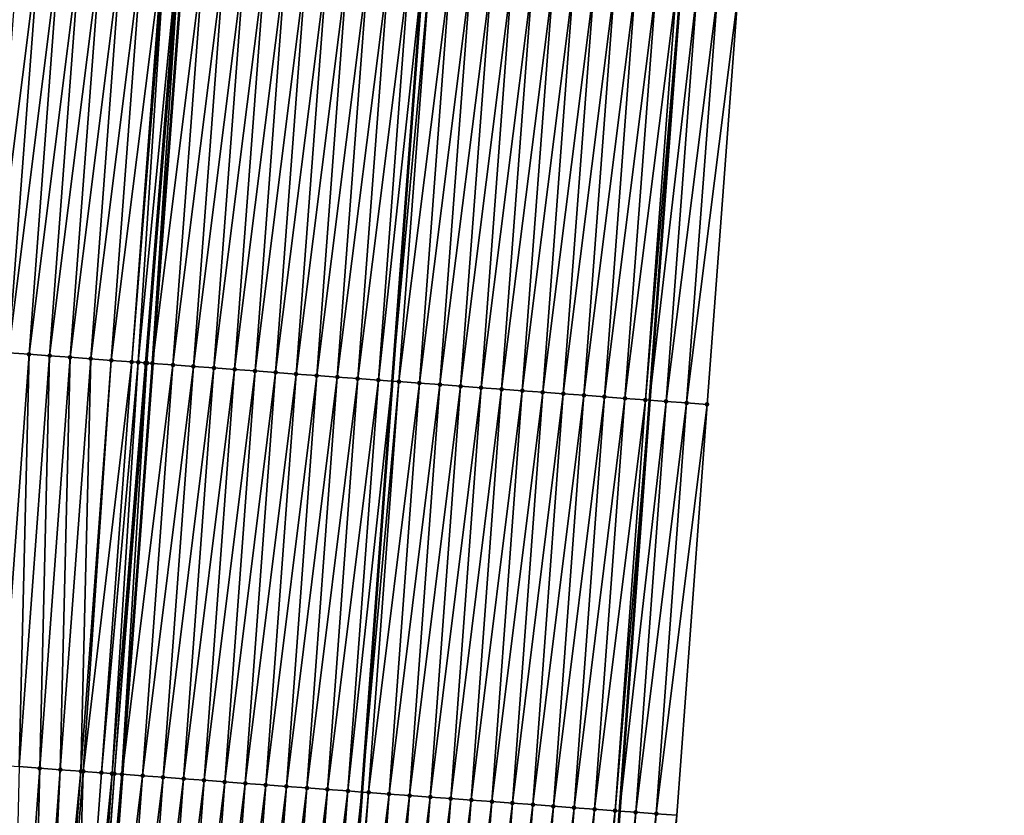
# Model space of a CAD drawing. Header units: feet. Extents: x 2017424 to 2024169, y 808042 to 818730.
# Tile 11 of 256: x 2023431 to 2023479, y 808408 to 808447. Entities that reach past the tile are written whole.
import ezdxf

# ---------------------------------------------------------------- set-up
doc = ezdxf.new("R2010")
doc.units = ezdxf.units.FT
doc.header["$MEASUREMENT"] = 0
for name, color, linetype, lineweight in [('EP_Travel Lane', 172, 'Continuous', 53), ('NB-Road Shots', 141, 'Continuous', 100), ('NB-Road X-Section', 40, 'Continuous', 13), ('STRIPING', 60, 'Continuous', 53)]:
    doc.layers.add(name, color=color, linetype=linetype, lineweight=lineweight)
doc.layers.add('I-77-MM15-17_NB-Surface-BORDER', color=7, linetype='Continuous')
doc.layers.add('I-77-MM15-17_NB-Surface-TIN', color=7, linetype='Continuous')

msp = doc.modelspace()

# ---------------------------------------------------------------- linework, layer by layer
at = {"layer": 'EP_Travel Lane'}
msp.add_polyline3d([(2023477.28724312, 808627.4128463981, 257.0284670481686), (2023475.742724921, 808607.472637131, 256.9236377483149), (2023474.19820586, 808587.5324167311, 256.8360763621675), (2023472.653685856, 808567.5921841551, 256.7674357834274), (2023471.109165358, 808547.6519452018, 256.7089363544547), (2023469.564643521, 808527.7116889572, 256.6775101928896), (2023468.020118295, 808507.7713889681, 256.7147575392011), (2023466.475592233, 808487.8310781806, 256.7686009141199), (2023464.931065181, 808467.8907546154, 256.8429244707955), (2023463.386537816, 808447.9504270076, 256.9229423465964), (2023461.900557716, 808428.0821059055, 257.0086530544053), (2023460.440991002, 808408.1353261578, 257.08244919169), (2023458.981462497, 808388.1890685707, 257.2171678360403), (2023457.521962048, 808368.2431944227, 257.39662409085), (2023456.06245145, 808348.2971815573, 257.5598950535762), (2023454.602948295, 808328.3512704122, 257.7350356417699), (2023453.14345797, 808308.4055346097, 257.9306324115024), (2023451.683966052, 808288.4597770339, 258.1236780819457), (2023450.224492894, 808268.5142758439, 258.3466491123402), (2023448.765051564, 808248.5692096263, 258.6203824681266), (2023447.259993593, 808228.587331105, 258.8985682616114)], dxfattribs=at)
at = {"layer": 'I-77-MM15-17_NB-Surface-BORDER', "color": 3, "linetype": 'Continuous', "lineweight": -3}
msp.add_polyline3d([(2023479.114651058, 808627.2710651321, 256.9981541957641), (2023476.570370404, 808607.408421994, 256.9121527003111), (2023476.02009636, 808587.3910609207, 256.8099469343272), (2023475.469821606, 808567.3736907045, 256.7218928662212), (2023473.922542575, 808547.433666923, 256.6616515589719), (2023473.37226629, 808527.4162769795, 256.6046512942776), (2023471.824982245, 808507.4761885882, 256.6457828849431), (2023470.277698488, 808487.5361038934, 256.680756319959), (2023468.730413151, 808467.5959988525, 256.7481437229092), (2023466.186123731, 808447.7332427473, 256.8385146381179), (2023464.691739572, 808427.8752115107, 256.9214533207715), (2023463.218645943, 808407.9294816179, 257.0011474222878), (2023461.745585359, 808387.984199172, 257.1330493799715), (2023460.272552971, 808368.0392984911, 257.3094958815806), (2023458.799509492, 808348.0942476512, 257.4684212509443), (2023456.32921844, 808328.2233420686, 257.6846117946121), (2023453.858934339, 808308.3525305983, 257.9117814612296), (2023452.385911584, 808288.4077603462, 258.1034345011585), (2023452.198072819, 808268.3679908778, 258.2856015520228), (2023449.826223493, 808248.4904365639, 258.5739499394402), (2023447.94367309, 808228.5354414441, 258.8798459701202)], dxfattribs=at)
at = {"layer": 'I-77-MM15-17_NB-Surface-TIN', "color": 128, "linetype": 'Continuous', "lineweight": -3}
for points in [[(2023429.787090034, 808430.4569658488, 257.370369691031), (2023432.288003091, 808450.3633410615, 257.2780863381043), (2023431.291001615, 808450.4407235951, 257.2491991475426)], [(2023429.787090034, 808430.4569658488, 257.370369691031), (2023430.784389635, 808430.3835250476, 257.3953023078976), (2023432.288003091, 808450.3633410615, 257.2780863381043)], [(2023430.784389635, 808430.3835250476, 257.3953023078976), (2023433.28500469, 808450.2859601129, 257.3044910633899), (2023432.288003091, 808450.3633410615, 257.2780863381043)], [(2023430.784389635, 808430.3835250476, 257.3953023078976), (2023431.781688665, 808430.3100765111, 257.41933240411), (2023433.28500469, 808450.2859601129, 257.3044910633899)], [(2023431.781688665, 808430.3100765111, 257.41933240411), (2023434.282006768, 808450.2085853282, 257.3212429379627), (2023433.28500469, 808450.2859601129, 257.3044910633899)], [(2023431.781688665, 808430.3100765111, 257.41933240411), (2023432.7789804, 808430.2365292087, 257.4318384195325), (2023434.282006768, 808450.2085853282, 257.3212429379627)], [(2023432.7789804, 808430.2365292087, 257.4318384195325), (2023435.279008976, 808450.1312122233, 257.3353638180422), (2023434.282006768, 808450.2085853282, 257.3212429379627)], [(2023432.7789804, 808430.2365292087, 257.4318384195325), (2023433.776274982, 808430.1630204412, 257.4488407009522), (2023435.279008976, 808450.1312122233, 257.3353638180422)], [(2023433.776274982, 808430.1630204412, 257.4488407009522), (2023436.276011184, 808450.053839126, 257.3494727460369), (2023435.279008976, 808450.1312122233, 257.3353638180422)], [(2023433.776274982, 808430.1630204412, 257.4488407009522), (2023434.773565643, 808430.0894585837, 257.4596484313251), (2023436.276011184, 808450.053839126, 257.3494727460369)], [(2023434.773565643, 808430.0894585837, 257.4596484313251), (2023437.273013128, 808449.9764626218, 257.3689175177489), (2023436.276011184, 808450.053839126, 257.3494727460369)], [(2023434.773565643, 808430.0894585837, 257.4596484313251), (2023435.77086134, 808430.0159649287, 257.4784140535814), (2023437.273013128, 808449.9764626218, 257.3689175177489)], [(2023435.77086134, 808430.0159649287, 257.4784140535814), (2023438.270015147, 808449.8990870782, 257.3868575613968), (2023437.273013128, 808449.9764626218, 257.3689175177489)], [(2023435.77086134, 808430.0159649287, 257.4784140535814), (2023436.768155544, 808429.9424510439, 257.4948192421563), (2023438.270015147, 808449.8990870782, 257.3868575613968)], [(2023436.768155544, 808429.9424510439, 257.4948192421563), (2023438.3774422, 808449.8907499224, 257.3886884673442), (2023438.270015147, 808449.8990870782, 257.3868575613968)], [(2023436.768155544, 808429.9424510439, 257.4948192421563), (2023437.079662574, 808429.9194933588, 257.5004700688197), (2023438.3774422, 808449.8907499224, 257.3886884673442)], [(2023437.079662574, 808429.9194933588, 257.5004700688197), (2023439.016663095, 808449.8411433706, 257.3967058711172), (2023438.3774422, 808449.8907499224, 257.3886884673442)], [(2023437.079662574, 808429.9194933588, 257.5004700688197), (2023437.432987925, 808429.8934249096, 257.503536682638), (2023439.016663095, 808449.8411433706, 257.3967058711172)], [(2023437.432987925, 808429.8934249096, 257.503536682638), (2023437.501752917, 808429.8883448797, 257.5033759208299), (2023439.016663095, 808449.8411433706, 257.3967058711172)], [(2023437.501752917, 808429.8883448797, 257.5033759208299), (2023439.07999652, 808449.8362289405, 257.3966562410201), (2023439.016663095, 808449.8411433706, 257.3967058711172)], [(2023437.501752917, 808429.8883448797, 257.5033759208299), (2023437.76544338, 808429.868850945, 257.501164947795), (2023439.07999652, 808449.8362289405, 257.3966562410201)], [(2023437.76544338, 808429.868850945, 257.501164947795), (2023439.267017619, 808449.8217173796, 257.3956439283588), (2023439.07999652, 808449.8362289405, 257.3966562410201)], [(2023437.76544338, 808429.868850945, 257.501164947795), (2023439.275015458, 808449.8210968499, 257.3955260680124), (2023439.267017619, 808449.8217173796, 257.3956439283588)], [(2023437.76544338, 808429.868850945, 257.501164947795), (2023437.7734414, 808429.8682587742, 257.500993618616), (2023439.275015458, 808449.8210968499, 257.3955260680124)], [(2023440.264021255, 808449.744362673, 257.3809515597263), (2023439.275015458, 808449.8210968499, 257.3955260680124), (2023437.7734414, 808429.8682587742, 257.500993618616)], [(2023438.762713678, 808429.7950133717, 257.4798019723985), (2023440.264021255, 808449.744362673, 257.3809515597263), (2023437.7734414, 808429.8682587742, 257.500993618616)], [(2023438.762713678, 808429.7950133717, 257.4798019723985), (2023441.261025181, 808449.667011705, 257.3604044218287), (2023440.264021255, 808449.744362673, 257.3809515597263)], [(2023438.762713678, 808429.7950133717, 257.4798019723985), (2023439.759981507, 808429.721142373, 257.4545389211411), (2023441.261025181, 808449.667011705, 257.3604044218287)], [(2023439.759981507, 808429.721142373, 257.4545389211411), (2023442.258029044, 808449.5896599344, 257.3411141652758), (2023441.261025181, 808449.667011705, 257.3604044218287)], [(2023439.759981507, 808429.721142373, 257.4545389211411), (2023440.757251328, 808429.6472983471, 257.432423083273), (2023442.258029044, 808449.5896599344, 257.3411141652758)], [(2023440.757251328, 808429.6472983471, 257.432423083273), (2023443.255032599, 808449.5123041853, 257.3280545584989), (2023442.258029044, 808449.5896599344, 257.3411141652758)], [(2023440.757251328, 808429.6472983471, 257.432423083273), (2023441.754525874, 808429.5735182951, 257.4177717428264), (2023443.255032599, 808449.5123041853, 257.3280545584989)], [(2023441.754525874, 808429.5735182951, 257.4177717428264), (2023444.252036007, 808449.4349465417, 257.3179619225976), (2023443.255032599, 808449.5123041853, 257.3280545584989)], [(2023441.754525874, 808429.5735182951, 257.4177717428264), (2023442.751799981, 808429.4997322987, 257.4024267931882), (2023444.252036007, 808449.4349465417, 257.3179619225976)], [(2023442.751799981, 808429.4997322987, 257.4024267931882), (2023445.249039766, 808449.3575934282, 257.3007746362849), (2023444.252036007, 808449.4349465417, 257.3179619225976)], [(2023442.751799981, 808429.4997322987, 257.4024267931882), (2023443.749073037, 808429.4259320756, 257.385421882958), (2023445.249039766, 808449.3575934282, 257.3007746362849)], [(2023443.749073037, 808429.4259320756, 257.385421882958), (2023446.246043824, 808449.2802441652, 257.2775573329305), (2023445.249039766, 808449.3575934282, 257.3007746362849)], [(2023443.749073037, 808429.4259320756, 257.385421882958), (2023444.746342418, 808429.3520821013, 257.3626119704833), (2023446.246043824, 808449.2802441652, 257.2775573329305)], [(2023444.746342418, 808429.3520821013, 257.3626119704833), (2023447.243047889, 808449.2028949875, 257.2542062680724), (2023446.246043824, 808449.2802441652, 257.2775573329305)], [(2023444.746342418, 808429.3520821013, 257.3626119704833), (2023445.743611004, 808429.2782213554, 257.3385452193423), (2023447.243047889, 808449.2028949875, 257.2542062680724)], [(2023445.743611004, 808429.2782213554, 257.3385452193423), (2023448.240051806, 808449.1255439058, 257.2338372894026), (2023447.243047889, 808449.2028949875, 257.2542062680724)], [(2023445.743611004, 808429.2782213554, 257.3385452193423), (2023446.740881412, 808429.2043852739, 257.3173563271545), (2023448.240051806, 808449.1255439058, 257.2338372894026)], [(2023446.740881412, 808429.2043852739, 257.3173563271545), (2023449.237055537, 808449.0481904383, 257.2172043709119), (2023448.240051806, 808449.1255439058, 257.2338372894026)], [(2023446.740881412, 808429.2043852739, 257.3173563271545), (2023447.73815176, 808429.1305483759, 257.2960721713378), (2023449.237055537, 808449.0481904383, 257.2172043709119)], [(2023447.73815176, 808429.1305483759, 257.2960721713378), (2023450.234059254, 808448.9708367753, 257.200877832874), (2023449.237055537, 808449.0481904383, 257.2172043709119)], [(2023447.73815176, 808429.1305483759, 257.2960721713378), (2023448.73542571, 808429.0567602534, 257.2804791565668), (2023450.234059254, 808448.9708367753, 257.200877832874)], [(2023448.73542571, 808429.0567602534, 257.2804791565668), (2023450.89116068, 808448.9198548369, 257.1900857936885), (2023450.234059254, 808448.9708367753, 257.200877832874)], [(2023448.73542571, 808429.0567602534, 257.2804791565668), (2023449.398763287, 808429.0077275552, 257.2756233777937), (2023450.89116068, 808448.9198548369, 257.1900857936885)], [(2023451.231062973, 808448.893483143, 257.1845033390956), (2023450.89116068, 808448.9198548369, 257.1900857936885), (2023449.398763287, 808429.0077275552, 257.2756233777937)], [(2023449.732704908, 808428.9830432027, 257.2731788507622), (2023451.231062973, 808448.893483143, 257.1845033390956), (2023449.398763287, 808429.0077275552, 257.2756233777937)], [(2023449.732704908, 808428.9830432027, 257.2731788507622), (2023452.228066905, 808448.8161322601, 257.1638227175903), (2023451.231062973, 808448.893483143, 257.1845033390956)], [(2023449.732704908, 808428.9830432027, 257.2731788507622), (2023450.729977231, 808428.9092330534, 257.2550157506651), (2023452.228066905, 808448.8161322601, 257.1638227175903)], [(2023450.729977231, 808428.9092330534, 257.2550157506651), (2023453.225071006, 808448.738783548, 257.1397426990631), (2023452.228066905, 808448.8161322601, 257.1638227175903)], [(2023450.729977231, 808428.9092330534, 257.2550157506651), (2023451.727246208, 808428.8353775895, 257.2315653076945), (2023453.225071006, 808448.738783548, 257.1397426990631)], [(2023451.727246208, 808428.8353775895, 257.2315653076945), (2023454.222074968, 808448.6614330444, 257.1184682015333), (2023453.225071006, 808448.738783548, 257.1397426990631)], [(2023451.727246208, 808428.8353775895, 257.2315653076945), (2023452.724515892, 808428.76153171, 257.2092331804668), (2023454.222074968, 808448.6614330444, 257.1184682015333)], [(2023452.724515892, 808428.76153171, 257.2092331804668), (2023455.219078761, 808448.5840803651, 257.1006006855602), (2023454.222074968, 808448.6614330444, 257.1184682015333)], [(2023452.724515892, 808428.76153171, 257.2092331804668), (2023453.721787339, 808428.6877097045, 257.1896866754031), (2023455.219078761, 808448.5840803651, 257.1006006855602)], [(2023453.721787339, 808428.6877097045, 257.1896866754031), (2023456.216082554, 808448.5067276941, 257.0827206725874), (2023455.219078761, 808448.5840803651, 257.1006006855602)], [(2023453.721787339, 808428.6877097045, 257.1896866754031), (2023454.719060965, 808428.6139171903, 257.1735812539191), (2023456.216082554, 808448.5067276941, 257.0827206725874)], [(2023454.719060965, 808428.6139171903, 257.1735812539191), (2023457.213086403, 808448.4293757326, 257.0637295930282), (2023456.216082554, 808448.5067276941, 257.0827206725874)], [(2023454.719060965, 808428.6139171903, 257.1735812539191), (2023455.716333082, 808428.5401042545, 257.1550929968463), (2023457.213086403, 808448.4293757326, 257.0637295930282)], [(2023455.716333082, 808428.5401042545, 257.1550929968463), (2023458.210090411, 808448.3520258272, 257.0415181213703), (2023457.213086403, 808448.4293757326, 257.0637295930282)], [(2023455.716333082, 808428.5401042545, 257.1550929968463), (2023456.713602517, 808428.4662550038, 257.1323675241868), (2023458.210090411, 808448.3520258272, 257.0415181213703)], [(2023456.713602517, 808428.4662550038, 257.1323675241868), (2023459.207094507, 808448.2746770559, 257.0175306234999), (2023458.210090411, 808448.3520258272, 257.0415181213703)], [(2023456.713602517, 808428.4662550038, 257.1323675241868), (2023457.71086997, 808428.3923789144, 257.1065104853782), (2023459.207094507, 808448.2746770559, 257.0175306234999)], [(2023457.71086997, 808428.3923789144, 257.1065104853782), (2023460.204098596, 808448.1973281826, 256.9937030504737), (2023459.207094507, 808448.2746770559, 257.0175306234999)], [(2023457.71086997, 808428.3923789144, 257.1065104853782), (2023458.708137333, 808428.3185016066, 257.0805112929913), (2023460.204098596, 808448.1973281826, 256.9937030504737)], [(2023458.708137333, 808428.3185016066, 257.0805112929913), (2023461.201102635, 808448.1199786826, 256.9708568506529), (2023460.204098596, 808448.1973281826, 256.9937030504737)], [(2023458.708137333, 808428.3185016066, 257.0805112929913), (2023459.705406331, 808428.2446464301, 257.0570943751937), (2023461.201102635, 808448.1199786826, 256.9708568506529)], [(2023459.705406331, 808428.2446464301, 257.0570943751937), (2023462.198106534, 808448.0426273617, 256.9508623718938), (2023461.201102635, 808448.1199786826, 256.9708568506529)], [(2023459.705406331, 808428.2446464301, 257.0570943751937), (2023460.702677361, 808428.1708187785, 257.0368890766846), (2023462.198106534, 808448.0426273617, 256.9508623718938)], [(2023460.702677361, 808428.1708187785, 257.0368890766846), (2023463.195110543, 808447.9652774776, 256.928617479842), (2023462.198106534, 808448.0426273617, 256.9508623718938)], [(2023460.702677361, 808428.1708187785, 257.0368890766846), (2023461.699947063, 808428.0969731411, 257.0145852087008), (2023463.195110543, 808447.9652774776, 256.928617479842)], [(2023461.699947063, 808428.0969731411, 257.0145852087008), (2023463.386537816, 808447.9504270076, 256.9229423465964), (2023463.195110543, 808447.9652774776, 256.928617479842)], [(2023461.699947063, 808428.0969731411, 257.0145852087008), (2023461.900557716, 808428.0821059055, 257.0086530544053), (2023463.386537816, 808447.9504270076, 256.9229423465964)], [(2023464.192114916, 808447.8879322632, 256.8990598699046), (2023463.386537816, 808447.9504270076, 256.9229423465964), (2023461.900557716, 808428.0821059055, 257.0086530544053)], [(2023462.697212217, 808428.023065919, 256.9850955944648), (2023464.192114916, 808447.8879322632, 256.8990598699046), (2023461.900557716, 808428.0821059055, 257.0086530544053)], [(2023462.697212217, 808428.023065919, 256.9850955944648), (2023465.18911939, 808447.810588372, 256.8674296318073), (2023464.192114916, 808447.8879322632, 256.8990598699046)], [(2023462.697212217, 808428.023065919, 256.9850955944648), (2023463.694475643, 808427.9491353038, 256.9528764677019), (2023465.18911939, 808447.810588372, 256.8674296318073)], [(2023463.694475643, 808427.9491353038, 256.9528764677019), (2023466.186123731, 808447.7332427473, 256.8385146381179), (2023465.18911939, 808447.810588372, 256.8674296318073)], [(2023463.694475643, 808427.9491353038, 256.9528764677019), (2023464.691739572, 808427.8752115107, 256.9214533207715), (2023466.186123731, 808447.7332427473, 256.8385146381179)], [(2023430.308609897, 808410.364547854, 257.5225061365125), (2023431.781688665, 808430.3100765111, 257.41933240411), (2023430.784389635, 808430.3835250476, 257.3953023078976)], [(2023430.308609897, 808410.364547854, 257.5225061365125), (2023431.305902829, 808410.2910167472, 257.5369018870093), (2023431.781688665, 808430.3100765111, 257.41933240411)], [(2023431.305902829, 808410.2910167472, 257.5369018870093), (2023432.7789804, 808430.2365292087, 257.4318384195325), (2023431.781688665, 808430.3100765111, 257.41933240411)], [(2023431.305902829, 808410.2910167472, 257.5369018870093), (2023432.303196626, 808410.2174973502, 257.5526639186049), (2023432.7789804, 808430.2365292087, 257.4318384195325)], [(2023432.303196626, 808410.2174973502, 257.5526639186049), (2023433.776274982, 808430.1630204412, 257.4488407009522), (2023432.7789804, 808430.2365292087, 257.4318384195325)], [(2023432.303196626, 808410.2174973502, 257.5526639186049), (2023433.300489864, 808410.1439704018, 257.5675448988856), (2023433.776274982, 808430.1630204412, 257.4488407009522)], [(2023433.300489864, 808410.1439704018, 257.5675448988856), (2023434.773565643, 808430.0894585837, 257.4596484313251), (2023433.776274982, 808430.1630204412, 257.4488407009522)], [(2023433.300489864, 808410.1439704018, 257.5675448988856), (2023434.297787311, 808410.0705004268, 257.589073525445), (2023434.773565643, 808430.0894585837, 257.4596484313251)], [(2023434.297787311, 808410.0705004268, 257.589073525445), (2023435.77086134, 808430.0159649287, 257.4784140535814), (2023434.773565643, 808430.0894585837, 257.4596484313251)], [(2023434.297787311, 808410.0705004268, 257.589073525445), (2023434.411604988, 808410.0621163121, 257.5916149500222), (2023435.77086134, 808430.0159649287, 257.4784140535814)], [(2023434.411604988, 808410.0621163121, 257.5916149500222), (2023436.768155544, 808429.9424510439, 257.4948192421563), (2023435.77086134, 808430.0159649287, 257.4784140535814)], [(2023434.411604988, 808410.0621163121, 257.5916149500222), (2023435.295080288, 808409.9969699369, 257.603541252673), (2023436.768155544, 808429.9424510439, 257.4948192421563)], [(2023435.295080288, 808409.9969699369, 257.603541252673), (2023437.079662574, 808429.9194933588, 257.5004700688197), (2023436.768155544, 808429.9424510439, 257.4948192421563)], [(2023435.295080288, 808409.9969699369, 257.603541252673), (2023435.81161135, 808409.9588526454, 257.6071567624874), (2023437.079662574, 808429.9194933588, 257.5004700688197)], [(2023435.81161135, 808409.9588526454, 257.6071567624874), (2023437.432987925, 808429.8934249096, 257.503536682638), (2023437.079662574, 808429.9194933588, 257.5004700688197)], [(2023435.81161135, 808409.9588526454, 257.6071567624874), (2023435.924541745, 808409.9505104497, 257.6069581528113), (2023437.432987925, 808429.8934249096, 257.503536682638)], [(2023435.924541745, 808409.9505104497, 257.6069581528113), (2023437.501752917, 808429.8883448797, 257.5033759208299), (2023437.432987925, 808429.8934249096, 257.503536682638)], [(2023435.924541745, 808409.9505104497, 257.6069581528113), (2023436.292363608, 808409.9233086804, 257.6027510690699), (2023437.501752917, 808429.8883448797, 257.5033759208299)], [(2023436.292363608, 808409.9233086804, 257.6027510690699), (2023437.76544338, 808429.868850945, 257.501164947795), (2023437.501752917, 808429.8883448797, 257.5033759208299)], [(2023436.292363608, 808409.9233086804, 257.6027510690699), (2023437.7734414, 808429.8682587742, 257.500993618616), (2023437.76544338, 808429.868850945, 257.501164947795)], [(2023436.292363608, 808409.9233086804, 257.6027510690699), (2023436.300362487, 808409.9227164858, 257.6025843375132), (2023437.7734414, 808429.8682587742, 257.500993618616)], [(2023438.762713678, 808429.7950133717, 257.4798019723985), (2023437.7734414, 808429.8682587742, 257.500993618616), (2023436.300362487, 808409.9227164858, 257.6025843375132)], [(2023437.28963427, 808409.8494760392, 257.5819635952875), (2023438.762713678, 808429.7950133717, 257.4798019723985), (2023436.300362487, 808409.9227164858, 257.6025843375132)], [(2023437.28963427, 808409.8494760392, 257.5819635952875), (2023439.759981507, 808429.721142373, 257.4545389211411), (2023438.762713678, 808429.7950133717, 257.4798019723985)], [(2023437.28963427, 808409.8494760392, 257.5819635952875), (2023438.286904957, 808409.7756437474, 257.5612169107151), (2023439.759981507, 808429.721142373, 257.4545389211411)], [(2023438.286904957, 808409.7756437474, 257.5612169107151), (2023440.757251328, 808429.6472983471, 257.432423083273), (2023439.759981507, 808429.721142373, 257.4545389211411)], [(2023438.286904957, 808409.7756437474, 257.5612169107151), (2023439.284174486, 808409.7017957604, 257.5386389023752), (2023440.757251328, 808429.6472983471, 257.432423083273)], [(2023439.284174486, 808409.7017957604, 257.5386389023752), (2023441.754525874, 808429.5735182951, 257.4177717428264), (2023440.757251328, 808429.6472983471, 257.432423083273)], [(2023439.284174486, 808409.7017957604, 257.5386389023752), (2023440.281448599, 808409.6280098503, 257.5233040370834), (2023441.754525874, 808429.5735182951, 257.4177717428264)], [(2023440.281448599, 808409.6280098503, 257.5233040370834), (2023442.751799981, 808429.4997322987, 257.4024267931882), (2023441.754525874, 808429.5735182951, 257.4177717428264)], [(2023440.281448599, 808409.6280098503, 257.5233040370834), (2023441.27872385, 808409.5542393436, 257.5097664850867), (2023442.751799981, 808429.4997322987, 257.4024267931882)], [(2023441.27872385, 808409.5542393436, 257.5097664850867), (2023443.749073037, 808429.4259320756, 257.385421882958), (2023442.751799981, 808429.4997322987, 257.4024267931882)], [(2023441.27872385, 808409.5542393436, 257.5097664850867), (2023442.275997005, 808409.4804404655, 257.4929185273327), (2023443.749073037, 808429.4259320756, 257.385421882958)], [(2023442.275997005, 808409.4804404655, 257.4929185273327), (2023444.746342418, 808429.3520821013, 257.3626119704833), (2023443.749073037, 808429.4259320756, 257.385421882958)], [(2023442.275997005, 808409.4804404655, 257.4929185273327), (2023443.273264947, 808409.4065709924, 257.4678334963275), (2023444.746342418, 808429.3520821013, 257.3626119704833)], [(2023443.273264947, 808409.4065709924, 257.4678334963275), (2023445.743611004, 808429.2782213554, 257.3385452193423), (2023444.746342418, 808429.3520821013, 257.3626119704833)], [(2023443.273264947, 808409.4065709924, 257.4678334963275), (2023444.270530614, 808409.3326707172, 257.4391544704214), (2023445.743611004, 808429.2782213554, 257.3385452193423)], [(2023444.270530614, 808409.3326707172, 257.4391544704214), (2023446.740881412, 808429.2043852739, 257.3173563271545), (2023445.743611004, 808429.2782213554, 257.3385452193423)], [(2023444.270530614, 808409.3326707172, 257.4391544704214), (2023445.267802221, 808409.2588508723, 257.4198601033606), (2023446.740881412, 808429.2043852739, 257.3173563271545)], [(2023445.267802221, 808409.2588508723, 257.4198601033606), (2023447.73815176, 808429.1305483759, 257.2960721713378), (2023446.740881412, 808429.2043852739, 257.3173563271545)], [(2023445.267802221, 808409.2588508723, 257.4198601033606), (2023446.265073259, 808409.1850233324, 257.3996678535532), (2023447.73815176, 808429.1305483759, 257.2960721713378)], [(2023446.265073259, 808409.1850233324, 257.3996678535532), (2023448.73542571, 808429.0567602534, 257.2804791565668), (2023447.73815176, 808429.1305483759, 257.2960721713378)], [(2023446.265073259, 808409.1850233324, 257.3996678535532), (2023447.262346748, 808409.1112289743, 257.383347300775), (2023448.73542571, 808429.0567602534, 257.2804791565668)], [(2023447.262346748, 808409.1112289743, 257.383347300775), (2023449.398763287, 808429.0077275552, 257.2756233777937), (2023448.73542571, 808429.0567602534, 257.2804791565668)], [(2023447.262346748, 808409.1112289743, 257.383347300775), (2023447.939202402, 808409.0611579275, 257.3738531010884), (2023449.398763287, 808429.0077275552, 257.2756233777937)], [(2023449.732704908, 808428.9830432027, 257.2731788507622), (2023449.398763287, 808429.0077275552, 257.2756233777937), (2023447.939202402, 808409.0611579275, 257.3738531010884)], [(2023448.259621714, 808409.0374546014, 257.3693586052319), (2023449.732704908, 808428.9830432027, 257.2731788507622), (2023447.939202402, 808409.0611579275, 257.3738531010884)], [(2023448.259621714, 808409.0374546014, 257.3693586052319), (2023450.729977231, 808428.9092330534, 257.2550157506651), (2023449.732704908, 808428.9830432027, 257.2731788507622)], [(2023448.259621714, 808409.0374546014, 257.3693586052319), (2023449.25689193, 808408.9636159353, 257.3478681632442), (2023450.729977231, 808428.9092330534, 257.2550157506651)], [(2023449.25689193, 808408.9636159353, 257.3478681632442), (2023451.727246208, 808428.8353775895, 257.2315653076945), (2023450.729977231, 808428.9092330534, 257.2550157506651)], [(2023449.25689193, 808408.9636159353, 257.3478681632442), (2023450.254159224, 808408.8897376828, 257.3217587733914), (2023451.727246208, 808428.8353775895, 257.2315653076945)], [(2023450.254159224, 808408.8897376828, 257.3217587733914), (2023452.724515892, 808428.76153171, 257.2092331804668), (2023451.727246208, 808428.8353775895, 257.2315653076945)], [(2023450.254159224, 808408.8897376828, 257.3217587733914), (2023451.251426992, 808408.8158658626, 257.2963998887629), (2023452.724515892, 808428.76153171, 257.2092331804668)], [(2023451.251426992, 808408.8158658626, 257.2963998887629), (2023453.721787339, 808428.6877097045, 257.1896866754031), (2023452.724515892, 808428.76153171, 257.2092331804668)], [(2023451.251426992, 808408.8158658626, 257.2963998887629), (2023452.24869847, 808408.7420442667, 257.2769011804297), (2023453.721787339, 808428.6877097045, 257.1896866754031)], [(2023452.24869847, 808408.7420442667, 257.2769011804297), (2023454.719060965, 808428.6139171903, 257.1735812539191), (2023453.721787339, 808428.6877097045, 257.1896866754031)], [(2023452.24869847, 808408.7420442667, 257.2769011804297), (2023453.245970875, 808408.6682352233, 257.2588671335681), (2023454.719060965, 808428.6139171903, 257.1735812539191)], [(2023453.245970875, 808408.6682352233, 257.2588671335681), (2023455.716333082, 808428.5401042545, 257.1550929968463), (2023454.719060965, 808428.6139171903, 257.1735812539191)], [(2023453.245970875, 808408.6682352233, 257.2588671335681), (2023454.243240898, 808408.594393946, 257.2370720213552), (2023455.716333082, 808428.5401042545, 257.1550929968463)], [(2023454.243240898, 808408.594393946, 257.2370720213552), (2023456.713602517, 808428.4662550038, 257.1323675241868), (2023455.716333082, 808428.5401042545, 257.1550929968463)], [(2023454.243240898, 808408.594393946, 257.2370720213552), (2023455.240509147, 808408.5205286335, 257.2124724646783), (2023456.713602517, 808428.4662550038, 257.1323675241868)], [(2023455.240509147, 808408.5205286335, 257.2124724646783), (2023457.71086997, 808428.3923789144, 257.1065104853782), (2023456.713602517, 808428.4662550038, 257.1323675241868)], [(2023455.240509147, 808408.5205286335, 257.2124724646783), (2023456.237776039, 808408.4466449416, 257.185728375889), (2023457.71086997, 808428.3923789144, 257.1065104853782)], [(2023456.237776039, 808408.4466449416, 257.185728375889), (2023458.708137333, 808428.3185016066, 257.0805112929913), (2023457.71086997, 808428.3923789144, 257.1065104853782)], [(2023456.237776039, 808408.4466449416, 257.185728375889), (2023457.235043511, 808408.372769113, 257.1599017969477), (2023458.708137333, 808428.3185016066, 257.0805112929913)], [(2023457.235043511, 808408.372769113, 257.1599017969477), (2023459.705406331, 808428.2446464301, 257.0570943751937), (2023458.708137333, 808428.3185016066, 257.0805112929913)], [(2023457.235043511, 808408.372769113, 257.1599017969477), (2023458.232312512, 808408.2989139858, 257.1364906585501), (2023459.705406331, 808428.2446464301, 257.0570943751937)], [(2023458.232312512, 808408.2989139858, 257.1364906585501), (2023460.702677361, 808428.1708187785, 257.0368890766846), (2023459.705406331, 808428.2446464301, 257.0570943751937)], [(2023458.232312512, 808408.2989139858, 257.1364906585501), (2023459.229580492, 808408.2250450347, 257.1114665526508), (2023460.702677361, 808428.1708187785, 257.0368890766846)], [(2023459.229580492, 808408.2250450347, 257.1114665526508), (2023461.699947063, 808428.0969731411, 257.0145852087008), (2023460.702677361, 808428.1708187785, 257.0368890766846)], [(2023459.229580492, 808408.2250450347, 257.1114665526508), (2023460.226849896, 808408.1511953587, 257.088691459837), (2023461.699947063, 808428.0969731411, 257.0145852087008)], [(2023460.226849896, 808408.1511953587, 257.088691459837), (2023461.900557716, 808428.0821059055, 257.0086530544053), (2023461.699947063, 808428.0969731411, 257.0145852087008)], [(2023460.226849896, 808408.1511953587, 257.088691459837), (2023460.440991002, 808408.1353261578, 257.08244919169), (2023461.900557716, 808428.0821059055, 257.0086530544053)], [(2023462.697212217, 808428.023065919, 256.9850955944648), (2023461.900557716, 808428.0821059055, 257.0086530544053), (2023460.440991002, 808408.1353261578, 257.08244919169)], [(2023461.224115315, 808408.0772917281, 257.0596209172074), (2023462.697212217, 808428.023065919, 256.9850955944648), (2023460.440991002, 808408.1353261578, 257.08244919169)], [(2023461.224115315, 808408.0772917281, 257.0596209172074), (2023463.694475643, 808427.9491353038, 256.9528764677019), (2023462.697212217, 808428.023065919, 256.9850955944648)], [(2023461.224115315, 808408.0772917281, 257.0596209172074), (2023462.221379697, 808408.0033740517, 257.0289114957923), (2023463.694475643, 808427.9491353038, 256.9528764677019)], [(2023462.221379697, 808408.0033740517, 257.0289114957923), (2023464.691739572, 808427.8752115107, 256.9214533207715), (2023463.694475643, 808427.9491353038, 256.9528764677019)], [(2023462.221379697, 808408.0033740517, 257.0289114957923), (2023463.218645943, 808407.9294816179, 257.0011474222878), (2023464.691739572, 808427.8752115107, 256.9214533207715)], [(2023430.830129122, 808390.2721212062, 257.6736331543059), (2023432.303196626, 808410.2174973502, 257.5526639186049), (2023431.305902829, 808410.2910167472, 257.5369018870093)], [(2023430.830129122, 808390.2721212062, 257.6736331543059), (2023431.827423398, 808390.1986082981, 257.6901523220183), (2023432.303196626, 808410.2174973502, 257.5526639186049)], [(2023431.827423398, 808390.1986082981, 257.6901523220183), (2023433.300489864, 808410.1439704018, 257.5675448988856), (2023432.303196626, 808410.2174973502, 257.5526639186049)], [(2023431.827423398, 808390.1986082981, 257.6901523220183), (2023432.367278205, 808390.158832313, 257.7011814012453), (2023433.300489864, 808410.1439704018, 257.5675448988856)], [(2023432.367278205, 808390.158832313, 257.7011814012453), (2023434.297787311, 808410.0705004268, 257.589073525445), (2023433.300489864, 808410.1439704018, 257.5675448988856)], [(2023432.367278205, 808390.158832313, 257.7011814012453), (2023432.824720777, 808390.1251374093, 257.7115743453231), (2023434.297787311, 808410.0705004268, 257.589073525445)], [(2023432.824720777, 808390.1251374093, 257.7115743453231), (2023434.411604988, 808410.0621163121, 257.5916149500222), (2023434.297787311, 808410.0705004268, 257.589073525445)], [(2023432.824720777, 808390.1251374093, 257.7115743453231), (2023433.822013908, 808390.0516090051, 257.7262854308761), (2023434.411604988, 808410.0621163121, 257.5916149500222)], [(2023433.822013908, 808390.0516090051, 257.7262854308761), (2023435.295080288, 808409.9969699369, 257.603541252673), (2023434.411604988, 808410.0621163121, 257.5916149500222)], [(2023433.822013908, 808390.0516090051, 257.7262854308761), (2023435.81161135, 808409.9588526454, 257.6071567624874), (2023435.295080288, 808409.9969699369, 257.603541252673)], [(2023433.822013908, 808390.0516090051, 257.7262854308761), (2023434.449723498, 808390.0053285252, 257.7354609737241), (2023435.81161135, 808409.9588526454, 257.6071567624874)], [(2023434.449723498, 808390.0053285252, 257.7354609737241), (2023435.924541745, 808409.9505104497, 257.6069581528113), (2023435.81161135, 808409.9588526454, 257.6071567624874)], [(2023434.449723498, 808390.0053285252, 257.7354609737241), (2023434.486385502, 808390.0026201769, 257.7353829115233), (2023435.924541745, 808409.9505104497, 257.6069581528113)], [(2023434.486385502, 808390.0026201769, 257.7353829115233), (2023436.292363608, 808409.9233086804, 257.6027510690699), (2023435.924541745, 808409.9505104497, 257.6069581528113)], [(2023434.486385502, 808390.0026201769, 257.7353829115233), (2023434.819302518, 808389.97801938, 257.7338532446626), (2023436.292363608, 808409.9233086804, 257.6027510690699)], [(2023434.819302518, 808389.97801938, 257.7338532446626), (2023436.300362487, 808409.9227164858, 257.6025843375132), (2023436.292363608, 808409.9233086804, 257.6027510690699)], [(2023434.819302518, 808389.97801938, 257.7338532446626), (2023434.827302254, 808389.9774271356, 257.7336880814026), (2023436.300362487, 808409.9227164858, 257.6025843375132)], [(2023437.28963427, 808409.8494760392, 257.5819635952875), (2023436.300362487, 808409.9227164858, 257.6025843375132), (2023434.827302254, 808389.9774271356, 257.7336880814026)], [(2023435.816573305, 808389.9041884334, 257.7132635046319), (2023437.28963427, 808409.8494760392, 257.5819635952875), (2023434.827302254, 808389.9774271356, 257.7336880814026)], [(2023435.816573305, 808389.9041884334, 257.7132635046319), (2023438.286904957, 808409.7756437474, 257.5612169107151), (2023437.28963427, 808409.8494760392, 257.5819635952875)], [(2023435.816573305, 808389.9041884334, 257.7132635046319), (2023436.813842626, 808389.830337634, 257.6903573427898), (2023438.286904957, 808409.7756437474, 257.5612169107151)], [(2023436.813842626, 808389.830337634, 257.6903573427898), (2023439.284174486, 808409.7017957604, 257.5386389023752), (2023438.286904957, 808409.7756437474, 257.5612169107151)], [(2023436.813842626, 808389.830337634, 257.6903573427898), (2023437.811112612, 808389.7564958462, 257.6685026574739), (2023439.284174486, 808409.7017957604, 257.5386389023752)], [(2023437.811112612, 808389.7564958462, 257.6685026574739), (2023440.281448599, 808409.6280098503, 257.5233040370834), (2023439.284174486, 808409.7017957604, 257.5386389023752)], [(2023437.811112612, 808389.7564958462, 257.6685026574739), (2023438.808387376, 808389.6827187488, 257.6541960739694), (2023440.281448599, 808409.6280098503, 257.5233040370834)], [(2023438.808387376, 808389.6827187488, 257.6541960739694), (2023441.27872385, 808409.5542393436, 257.5097664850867), (2023440.281448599, 808409.6280098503, 257.5233040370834)], [(2023438.808387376, 808389.6827187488, 257.6541960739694), (2023439.805661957, 808389.6089391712, 257.6396001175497), (2023441.27872385, 808409.5542393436, 257.5097664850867)], [(2023439.805661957, 808389.6089391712, 257.6396001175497), (2023442.275997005, 808409.4804404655, 257.4929185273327), (2023441.27872385, 808409.5542393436, 257.5097664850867)], [(2023439.805661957, 808389.6089391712, 257.6396001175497), (2023440.802936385, 808389.5351575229, 257.6247625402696), (2023442.275997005, 808409.4804404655, 257.4929185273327)], [(2023440.802936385, 808389.5351575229, 257.6247625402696), (2023443.273264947, 808409.4065709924, 257.4678334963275), (2023442.275997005, 808409.4804404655, 257.4929185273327)], [(2023440.802936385, 808389.5351575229, 257.6247625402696), (2023441.800207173, 808389.461326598, 257.6041753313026), (2023443.273264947, 808409.4065709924, 257.4678334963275)], [(2023441.800207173, 808389.461326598, 257.6041753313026), (2023444.270530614, 808409.3326707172, 257.4391544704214), (2023443.273264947, 808409.4065709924, 257.4678334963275)], [(2023441.800207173, 808389.461326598, 257.6041753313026), (2023442.797474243, 808389.3874453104, 257.577711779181), (2023444.270530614, 808409.3326707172, 257.4391544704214)], [(2023442.797474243, 808389.3874453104, 257.577711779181), (2023445.267802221, 808409.2588508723, 257.4198601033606), (2023444.270530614, 808409.3326707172, 257.4391544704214)], [(2023442.797474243, 808389.3874453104, 257.577711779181), (2023443.794745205, 808389.3136167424, 257.5573995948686), (2023445.267802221, 808409.2588508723, 257.4198601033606)], [(2023443.794745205, 808389.3136167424, 257.5573995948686), (2023446.265073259, 808409.1850233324, 257.3996678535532), (2023445.267802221, 808409.2588508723, 257.4198601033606)], [(2023443.794745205, 808389.3136167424, 257.5573995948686), (2023444.792017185, 808389.239801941, 257.5386937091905), (2023446.265073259, 808409.1850233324, 257.3996678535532)], [(2023444.792017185, 808389.239801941, 257.5386937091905), (2023447.262346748, 808409.1112289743, 257.383347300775), (2023446.265073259, 808409.1850233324, 257.3996678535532)], [(2023444.792017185, 808389.239801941, 257.5386937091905), (2023445.789290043, 808389.1659990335, 257.5213755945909), (2023447.262346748, 808409.1112289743, 257.383347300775)], [(2023445.789290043, 808389.1659990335, 257.5213755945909), (2023447.939202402, 808409.0611579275, 257.3738531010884), (2023447.262346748, 808409.1112289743, 257.383347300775)], [(2023445.789290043, 808389.1659990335, 257.5213755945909), (2023446.479664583, 808389.1149035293, 257.5088619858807), (2023447.939202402, 808409.0611579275, 257.3738531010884)], [(2023448.259621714, 808409.0374546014, 257.3693586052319), (2023447.939202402, 808409.0611579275, 257.3738531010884), (2023446.479664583, 808389.1149035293, 257.5088619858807)], [(2023446.78656242, 808389.0921896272, 257.5032992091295), (2023448.259621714, 808409.0374546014, 257.3693586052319), (2023446.479664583, 808389.1149035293, 257.5088619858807)], [(2023446.78656242, 808389.0921896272, 257.5032992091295), (2023449.25689193, 808408.9636159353, 257.3478681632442), (2023448.259621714, 808409.0374546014, 257.3693586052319)], [(2023446.78656242, 808389.0921896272, 257.5032992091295), (2023447.783832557, 808389.018349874, 257.4816819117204), (2023449.25689193, 808408.9636159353, 257.3478681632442)], [(2023447.783832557, 808389.018349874, 257.4816819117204), (2023450.254159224, 808408.8897376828, 257.3217587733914), (2023449.25689193, 808408.9636159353, 257.3478681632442)], [(2023447.783832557, 808389.018349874, 257.4816819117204), (2023448.781100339, 808388.9444782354, 257.4563442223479), (2023450.254159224, 808408.8897376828, 257.3217587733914)], [(2023448.781100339, 808388.9444782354, 257.4563442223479), (2023451.251426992, 808408.8158658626, 257.2963998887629), (2023450.254159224, 808408.8897376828, 257.3217587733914)], [(2023448.781100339, 808388.9444782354, 257.4563442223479), (2023449.778370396, 808388.8706374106, 257.4346018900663), (2023451.251426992, 808408.8158658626, 257.2963998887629)], [(2023449.778370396, 808388.8706374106, 257.4346018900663), (2023452.24869847, 808408.7420442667, 257.2769011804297), (2023451.251426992, 808408.8158658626, 257.2963998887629)], [(2023449.778370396, 808388.8706374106, 257.4346018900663), (2023450.775641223, 808388.7968069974, 257.4140744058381), (2023452.24869847, 808408.7420442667, 257.2769011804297)], [(2023450.775641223, 808388.7968069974, 257.4140744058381), (2023453.245970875, 808408.6682352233, 257.2588671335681), (2023452.24869847, 808408.7420442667, 257.2769011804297)], [(2023450.775641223, 808388.7968069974, 257.4140744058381), (2023451.772911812, 808388.7229733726, 257.3931721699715), (2023453.245970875, 808408.6682352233, 257.2588671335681)], [(2023451.772911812, 808388.7229733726, 257.3931721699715), (2023454.243240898, 808408.594393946, 257.2370720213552), (2023453.245970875, 808408.6682352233, 257.2588671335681)], [(2023451.772911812, 808388.7229733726, 257.3931721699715), (2023452.770182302, 808388.6491384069, 257.3721134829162), (2023454.243240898, 808408.594393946, 257.2370720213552)], [(2023452.770182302, 808388.6491384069, 257.3721134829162), (2023455.240509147, 808408.5205286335, 257.2124724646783), (2023454.243240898, 808408.594393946, 257.2370720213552)], [(2023452.770182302, 808388.6491384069, 257.3721134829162), (2023453.767448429, 808388.5752443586, 257.344161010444), (2023455.240509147, 808408.5205286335, 257.2124724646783)], [(2023453.767448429, 808388.5752443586, 257.344161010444), (2023456.237776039, 808408.4466449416, 257.185728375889), (2023455.240509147, 808408.5205286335, 257.2124724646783)], [(2023453.767448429, 808388.5752443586, 257.344161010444), (2023454.764715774, 808388.5013668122, 257.3181339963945), (2023456.237776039, 808408.4466449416, 257.185728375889)], [(2023454.764715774, 808388.5013668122, 257.3181339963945), (2023457.235043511, 808408.372769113, 257.1599017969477), (2023456.237776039, 808408.4466449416, 257.185728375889)], [(2023454.764715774, 808388.5013668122, 257.3181339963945), (2023455.76198219, 808388.427476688, 257.2906393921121), (2023457.235043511, 808408.372769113, 257.1599017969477)], [(2023455.76198219, 808388.427476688, 257.2906393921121), (2023458.232312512, 808408.2989139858, 257.1364906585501), (2023457.235043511, 808408.372769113, 257.1599017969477)], [(2023455.76198219, 808388.427476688, 257.2906393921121), (2023456.759249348, 808388.3535966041, 257.2643162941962), (2023458.232312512, 808408.2989139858, 257.1364906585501)], [(2023456.759249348, 808388.3535966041, 257.2643162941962), (2023459.229580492, 808408.2250450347, 257.1114665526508), (2023458.232312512, 808408.2989139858, 257.1364906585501)], [(2023456.759249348, 808388.3535966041, 257.2643162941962), (2023457.756520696, 808388.2797732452, 257.2446119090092), (2023459.229580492, 808408.2250450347, 257.1114665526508)], [(2023457.756520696, 808388.2797732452, 257.2446119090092), (2023460.226849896, 808408.1511953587, 257.088691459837), (2023459.229580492, 808408.2250450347, 257.1114665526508)], [(2023457.756520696, 808388.2797732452, 257.2446119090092), (2023458.753791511, 808388.205942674, 257.2240659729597), (2023460.226849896, 808408.1511953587, 257.088691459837)], [(2023458.753791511, 808388.205942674, 257.2240659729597), (2023460.440991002, 808408.1353261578, 257.08244919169), (2023460.226849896, 808408.1511953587, 257.088691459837)], [(2023458.753791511, 808388.205942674, 257.2240659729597), (2023458.981462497, 808388.1890685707, 257.2171678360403), (2023460.440991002, 808408.1353261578, 257.08244919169)], [(2023461.224115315, 808408.0772917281, 257.0596209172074), (2023460.440991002, 808408.1353261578, 257.08244919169), (2023458.981462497, 808388.1890685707, 257.2171678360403)], [(2023459.751056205, 808388.1320292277, 257.1938501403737), (2023461.224115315, 808408.0772917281, 257.0596209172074), (2023458.981462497, 808388.1890685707, 257.2171678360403)], [(2023459.751056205, 808388.1320292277, 257.1938501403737), (2023462.221379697, 808408.0033740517, 257.0289114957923), (2023461.224115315, 808408.0772917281, 257.0596209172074)], [(2023459.751056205, 808388.1320292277, 257.1938501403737), (2023460.748320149, 808388.0581056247, 257.1624492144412), (2023462.221379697, 808408.0033740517, 257.0289114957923)], [(2023460.748320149, 808388.0581056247, 257.1624492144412), (2023463.218645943, 808407.9294816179, 257.0011474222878), (2023462.221379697, 808408.0033740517, 257.0289114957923)]]:
    msp.add_3dface(points, dxfattribs=at)
at = {"layer": 'NB-Road Shots', "lineweight": 100}
for p in [(2023431.781688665, 808430.3100765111, 257.41933240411), (2023432.7789804, 808430.2365292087, 257.4318384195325), (2023433.776274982, 808430.1630204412, 257.4488407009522), (2023434.773565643, 808430.0894585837, 257.4596484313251), (2023435.77086134, 808430.0159649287, 257.4784140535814), (2023436.768155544, 808429.9424510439, 257.4948192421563), (2023437.079662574, 808429.9194933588, 257.5004700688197), (2023437.432987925, 808429.8934249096, 257.503536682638), (2023437.501752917, 808429.8883448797, 257.5033759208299), (2023437.76544338, 808429.868850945, 257.501164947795), (2023438.762713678, 808429.7950133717, 257.4798019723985), (2023439.759981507, 808429.721142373, 257.4545389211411), (2023440.757251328, 808429.6472983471, 257.432423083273), (2023441.754525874, 808429.5735182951, 257.4177717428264), (2023442.751799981, 808429.4997322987, 257.4024267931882), (2023443.749073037, 808429.4259320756, 257.385421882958), (2023444.746342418, 808429.3520821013, 257.3626119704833), (2023445.743611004, 808429.2782213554, 257.3385452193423), (2023446.740881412, 808429.2043852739, 257.3173563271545), (2023447.73815176, 808429.1305483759, 257.2960721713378), (2023448.73542571, 808429.0567602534, 257.2804791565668), (2023449.732704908, 808428.9830432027, 257.2731788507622), (2023450.729977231, 808428.9092330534, 257.2550157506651), (2023451.727246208, 808428.8353775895, 257.2315653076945), (2023452.724515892, 808428.76153171, 257.2092331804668), (2023453.721787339, 808428.6877097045, 257.1896866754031), (2023454.719060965, 808428.6139171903, 257.1735812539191), (2023455.716333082, 808428.5401042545, 257.1550929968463), (2023456.713602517, 808428.4662550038, 257.1323675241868), (2023457.71086997, 808428.3923789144, 257.1065104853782), (2023458.708137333, 808428.3185016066, 257.0805112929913), (2023459.705406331, 808428.2446464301, 257.0570943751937), (2023460.702677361, 808428.1708187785, 257.0368890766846), (2023461.699947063, 808428.0969731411, 257.0145852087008), (2023462.697212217, 808428.023065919, 256.9850955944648), (2023463.694475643, 808427.9491353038, 256.9528764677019), (2023464.691739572, 808427.8752115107, 256.9214533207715), (2023432.303196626, 808410.2174973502, 257.5526639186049), (2023433.300489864, 808410.1439704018, 257.5675448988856), (2023434.297787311, 808410.0705004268, 257.589073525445), (2023434.411604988, 808410.0621163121, 257.5916149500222), (2023435.295080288, 808409.9969699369, 257.603541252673), (2023435.81161135, 808409.9588526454, 257.6071567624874), (2023435.924541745, 808409.9505104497, 257.6069581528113), (2023436.292363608, 808409.9233086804, 257.6027510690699), (2023437.28963427, 808409.8494760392, 257.5819635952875), (2023438.286904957, 808409.7756437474, 257.5612169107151), (2023439.284174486, 808409.7017957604, 257.5386389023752), (2023440.281448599, 808409.6280098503, 257.5233040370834), (2023441.27872385, 808409.5542393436, 257.5097664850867), (2023442.275997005, 808409.4804404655, 257.4929185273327), (2023443.273264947, 808409.4065709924, 257.4678334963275), (2023444.270530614, 808409.3326707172, 257.4391544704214), (2023445.267802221, 808409.2588508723, 257.4198601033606), (2023446.265073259, 808409.1850233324, 257.3996678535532), (2023447.262346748, 808409.1112289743, 257.383347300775), (2023448.259621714, 808409.0374546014, 257.3693586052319), (2023449.25689193, 808408.9636159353, 257.3478681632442), (2023450.254159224, 808408.8897376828, 257.3217587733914), (2023451.251426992, 808408.8158658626, 257.2963998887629), (2023452.24869847, 808408.7420442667, 257.2769011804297), (2023453.245970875, 808408.6682352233, 257.2588671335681), (2023454.243240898, 808408.594393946, 257.2370720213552), (2023455.240509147, 808408.5205286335, 257.2124724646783), (2023456.237776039, 808408.4466449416, 257.185728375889), (2023457.235043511, 808408.372769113, 257.1599017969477), (2023458.232312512, 808408.2989139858, 257.1364906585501), (2023459.229580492, 808408.2250450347, 257.1114665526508), (2023460.226849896, 808408.1511953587, 257.088691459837), (2023461.224115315, 808408.0772917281, 257.0596209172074), (2023462.221379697, 808408.0033740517, 257.0289114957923)]:
    msp.add_point(p, dxfattribs=at)
at = {"layer": 'NB-Road X-Section', "extrusion": (-0.07365176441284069, -0.9972469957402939, 0.00859343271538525), "elevation": -955231.8067638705, "flags": 128}
msp.add_lwpolyline([(1958424.25871122, 8465.954311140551), (1958423.258711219, 8465.985735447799), (1958422.25871122, 8466.017955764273), (1958421.25871122, 8466.047446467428), (1958420.25871122, 8466.069751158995), (1958419.25871122, 8466.089957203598), (1958418.258711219, 8466.113374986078), (1958417.25871122, 8466.139375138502), (1958416.25871122, 8466.165233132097), (1958415.25871122, 8466.187959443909), (1958414.25871122, 8466.20644838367), (1958413.25871122, 8466.222554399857), (1958412.258711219, 8466.242101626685), (1958411.258711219, 8466.264434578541), (1958410.25871122, 8466.287885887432), (1958409.258711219, 8466.306049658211), (1958408.258711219, 8466.313350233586), (1958407.25871122, 8466.328943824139), (1958406.25871122, 8466.350228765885), (1958405.258711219, 8466.371418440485), (1958404.25871122, 8466.395486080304), (1958403.25871122, 8466.418296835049), (1958402.25871122, 8466.435302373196), (1958401.25871122, 8466.450647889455), (1958400.25871122, 8466.465299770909), (1958399.25871122, 8466.487416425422), (1958398.25871122, 8466.512680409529), (1958397.25871122, 8466.534044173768), (1958396.994301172, 8466.536255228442), (1958396.925348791, 8466.536415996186), (1958396.571063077, 8466.533349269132), (1958396.25871122, 8466.527698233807), (1958395.25871122, 8466.511292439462), (1958394.25871122, 8466.492526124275), (1958393.258711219, 8466.48171799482), (1958392.258711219, 8466.464715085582), (1958391.258711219, 8466.452208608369), (1958390.25871122, 8466.42817762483), (1958389.25871122, 8466.403244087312), (1958388.258711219, 8466.382046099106), (1958387.25871122, 8466.361230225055), (1958386.25871122, 8466.349841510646), (1958385.25871122, 8466.324533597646), (1958384.25871122, 8466.270883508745), (1958383.258711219, 8466.212465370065), (1958382.25871122, 8466.170488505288), (1958381.25871122, 8466.12226813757), (1958380.25871122, 8466.075821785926), (1958380.029158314, 8466.06647429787)], dxfattribs=at)
at = {"layer": 'NB-Road X-Section', "extrusion": (-0.073651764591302, -0.9972469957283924, 0.008593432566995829), "elevation": -955211.807115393, "flags": 128}
msp.add_lwpolyline([(1958424.258540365, 8465.861994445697), (1958423.258540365, 8465.889759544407), (1958422.258540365, 8465.920470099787), (1958421.258540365, 8465.949541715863), (1958420.258540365, 8465.972317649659), (1958419.258540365, 8465.997342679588), (1958418.258540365, 8466.020754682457), (1958417.258540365, 8466.04658221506), (1958416.258540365, 8466.07332729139), (1958415.258540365, 8466.097927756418), (1958414.258540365, 8466.119723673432), (1958413.258540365, 8466.137758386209), (1958412.258540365, 8466.157257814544), (1958411.258540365, 8466.18261763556), (1958410.258540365, 8466.208727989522), (1958409.258540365, 8466.230219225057), (1958408.258540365, 8466.244208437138), (1958407.258540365, 8466.260529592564), (1958406.258540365, 8466.280722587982), (1958405.258540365, 8466.3000176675), (1958404.258540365, 8466.328697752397), (1958403.258540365, 8466.353783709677), (1958402.258540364, 8466.370632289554), (1958401.258540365, 8466.384170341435), (1958400.258540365, 8466.399505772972), (1958399.258540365, 8466.422084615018), (1958398.258540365, 8466.442832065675), (1958397.258540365, 8466.463620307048), (1958396.88971404, 8466.467827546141), (1958396.776475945, 8466.468026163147), (1958396.258540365, 8466.46441051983), (1958395.372666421, 8466.452483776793), (1958395.258540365, 8466.449942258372), (1958394.258540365, 8466.428412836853), (1958393.258540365, 8466.413531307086), (1958392.258540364, 8466.397768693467), (1958391.258540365, 8466.383372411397), (1958390.258540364, 8466.361333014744), (1958389.258540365, 8466.335312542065), (1958388.258540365, 8466.312084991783), (1958387.258540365, 8466.288986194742), (1958386.258540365, 8466.271708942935), (1958385.258540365, 8466.250000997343), (1958384.258540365, 8466.192949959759), (1958383.258540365, 8466.134680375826), (1958382.258540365, 8466.088071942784), (1958381.258540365, 8466.037301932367), (1958380.258540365, 8465.990391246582), (1958379.799809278, 8465.970459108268)], dxfattribs=at)
at = {"layer": 'STRIPING'}
for points in [[(2023453.200543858, 808629.2815775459, 257.5205107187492), (2023451.653267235, 808609.3415796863, 257.4196115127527), (2023450.105989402, 808589.4015662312, 257.3431510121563), (2023448.558711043, 808569.4615459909, 257.2773302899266), (2023447.011431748, 808549.5215136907, 257.2303820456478), (2023445.464151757, 808529.5814724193, 257.1974843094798), (2023443.916869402, 808509.6414006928, 257.2122671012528), (2023442.369585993, 808489.7013153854, 257.2483464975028), (2023440.822300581, 808469.7612042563, 257.3248223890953), (2023439.275015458, 808449.8210968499, 257.3955260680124), (2023437.7734414, 808429.8682587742, 257.500993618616), (2023436.300362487, 808409.9227164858, 257.6025843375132), (2023434.827302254, 808389.9774271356, 257.7336880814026), (2023433.354257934, 808370.032353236, 257.8899307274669), (2023431.881237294, 808350.0875999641, 258.083584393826), (2023430.408199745, 808330.1426177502, 258.2505249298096), (2023428.935181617, 808310.1978984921, 258.4481473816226), (2023427.462162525, 808290.2531661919, 258.6442490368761), (2023425.989147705, 808270.308491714, 258.8470964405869), (2023424.516163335, 808250.3642295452, 259.0980512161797), (2023423.023155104, 808230.4239183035, 259.3683043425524)], [(2023464.870021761, 808628.3761956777, 257.3172808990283), (2023463.316819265, 808608.4366573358, 257.2169491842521), (2023461.763616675, 808588.4971177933, 257.1184247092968), (2023460.210412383, 808568.5575563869, 257.0540776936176), (2023458.657208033, 808548.6179942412, 256.9909549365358), (2023457.104001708, 808528.678406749, 256.9675257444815), (2023455.550794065, 808508.7388023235, 256.9706889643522), (2023453.99758388, 808488.7991652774, 257.0248019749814), (2023452.444372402, 808468.8595116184, 257.1051371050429), (2023450.89116068, 808448.9198548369, 257.1900857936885), (2023449.398763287, 808429.0077275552, 257.2756233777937), (2023447.939202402, 808409.0611579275, 257.3738531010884), (2023446.479664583, 808389.1149035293, 257.5088619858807), (2023445.020160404, 808369.169108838, 257.6975070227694), (2023443.560652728, 808349.2232663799, 257.8805786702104), (2023442.101131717, 808329.2772416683, 258.0423865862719), (2023440.641638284, 808309.3315938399, 258.2481663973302), (2023439.182133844, 808289.3857955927, 258.4363914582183), (2023437.722641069, 808269.4401567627, 258.6432215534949), (2023436.263174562, 808249.4948769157, 258.8919412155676), (2023434.758409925, 808229.5349073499, 259.1572532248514)]]:
    msp.add_polyline3d(points, dxfattribs=at)

doc.saveas('drawing.dxf')
